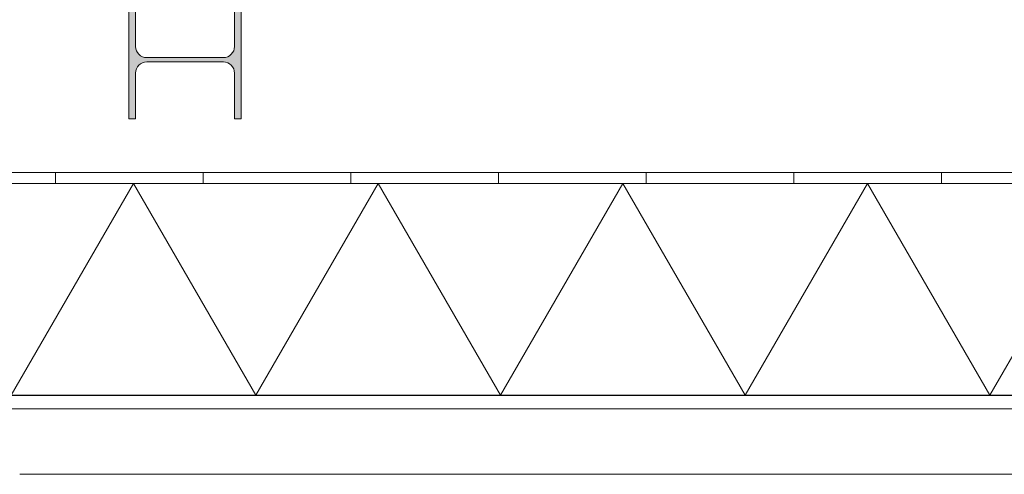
# Model space of a CAD drawing. Header units: millimetres. Extents: x -409 to 257590, y -7786 to 67330.
# Tile 16 of 210: x 33151 to 34485, y -409 to 207. Entities that reach past the tile are written whole.
import ezdxf

# ---------------------------------------------------------------- set-up
doc = ezdxf.new("R2010")
doc.units = ezdxf.units.MM
doc.header["$MEASUREMENT"] = 0
doc.linetypes.add('B0702', pattern=[117.37, 78.119999, -39.250001])
for name, color, linetype in [('New_21 Buitenwanden', 7, 'Continuous'), ('New_21 Buitenwanden Doorsnede-arcering', 7, 'Continuous'), ('New_21 Buitenwanden Laagscheidingslijnen', 7, 'Continuous'), ('New_23 Vloeren', 7, 'Continuous'), ('New_41 Buitenwandafwerking houten latten', 7, 'Continuous'), ('S-COLS-____-OTLN.RVT S', 7, 'Continuous'), ('S-COLS-____-OTLN.RVT S Doorsnede-arcering', 7, 'Continuous')]:
    doc.layers.add(name, color=color, linetype=linetype)

# ---------------------------------------------------------------- blocks, each defined once
blk = doc.blocks.new('Slab_1_2', base_point=(0, 42578.3))
at = {"layer": 'New_23 Vloeren', "color": 1, "linetype": 'Continuous', "lineweight": 0, "flags": 128}
blk.add_lwpolyline([(0, 39540), (0, 17060), (25600, 17060), (25600, 17609.8), (25675, 17609.8), (25675, 23014.6), (28539.8, 23014.6), (28539.8, 23140.4), (29892.5, 23140.4), (29892.5, 17609.8), (30010, 17609.8), (30010, 0), (61758.5, 0)], dxfattribs=at)
blk = doc.blocks.new('Curtain Wall_57_2')
at = {"layer": 'New_41 Buitenwandafwerking houten latten', "color": 1, "linetype": 'Continuous', "lineweight": 0}
for p, q in [((33151.5, -409), (33251.5, -409)), ((33251.5, -409), (33351.5, -409)), ((33351.5, -409), (33451.5, -409)), ((33451.5, -409), (33496.1, -409)), ((33496.1, -409), (33596.1, -409)), ((33596.1, -409), (33696.1, -409)), ((33696.1, -409), (33796.1, -409)), ((33796.1, -409), (33840.7, -409)), ((33840.7, -409), (33940.7, -409)), ((33940.7, -409), (34040.7, -409)), ((34040.7, -409), (34140.7, -409)), ((34140.7, -409), (34185.3, -409)), ((34185.3, -409), (34285.3, -409)), ((34285.3, -409), (34385.3, -409)), ((34385.3, -409), (34485.3, -409))]:
    blk.add_line(p, q, dxfattribs=at)
at = {"layer": 'New_41 Buitenwandafwerking houten latten', "color": 253, "linetype": 'B0702', "lineweight": 0, "true_color": 0x99a3a6, "flags": 128}
blk.add_lwpolyline([(30009.8, -409), (30050.1, -409), (30150.1, -409), (30250.1, -409), (30350.1, -409), (30394.7, -409), (30494.7, -409), (30594.7, -409), (30694.7, -409), (30739.3, -409), (30839.3, -409), (30939.3, -409), (31039.3, -409), (31083.9, -409), (31183.9, -409), (31283.9, -409), (31383.9, -409), (31428.5, -409), (31528.5, -409), (31628.5, -409), (31728.5, -409), (31773.1, -409), (31873.1, -409), (31973.1, -409), (32073.1, -409), (32117.7, -409), (32217.7, -409), (32317.7, -409), (32417.7, -409), (32462.3, -409), (32562.3, -409), (32662.3, -409), (32762.3, -409), (32806.9, -409), (32906.9, -409), (33006.9, -409), (33106.9, -409), (33151.5, -409), (33251.5, -409), (33351.5, -409), (33451.5, -409), (33496.1, -409), (33596.1, -409), (33696.1, -409), (33796.1, -409), (33840.7, -409), (33940.7, -409), (34040.7, -409), (34140.7, -409), (34185.3, -409), (34285.3, -409), (34385.3, -409), (34485.3, -409), (34529.9, -409), (34629.9, -409), (34729.9, -409), (34829.9, -409), (34874.5, -409), (34974.5, -409), (35074.5, -409), (35174.5, -409), (35219.1, -409), (35319.1, -409), (35419.1, -409), (35519.1, -409), (35563.7, -409), (35663.7, -409), (35763.7, -409), (35863.7, -409), (35908.3, -409), (36008.3, -409), (36108.3, -409), (36208.3, -409), (36252.9, -409), (36352.9, -409), (36452.9, -409), (36552.9, -409), (36597.5, -409), (36697.5, -409), (36797.5, -409), (36897.5, -409), (36942.1, -409), (37042.1, -409), (37142.1, -409), (37242.1, -409), (37286.7, -409), (37386.7, -409), (37486.7, -409), (37586.7, -409), (37631.3, -409), (37731.3, -409), (37831.3, -409), (37931.3, -409), (37975.9, -409), (38075.9, -409), (38175.9, -409), (38275.9, -409), (38320.5, -409), (38420.5, -409), (38520.5, -409), (38620.5, -409), (38665.1, -409), (38765.1, -409), (38865.1, -409), (38965.1, -409), (39009.7, -409), (39109.7, -409), (39209.7, -409), (39309.7, -409), (39354.3, -409), (39454.3, -409), (39554.3, -409), (39654.3, -409), (39698.9, -409), (39798.9, -409), (39898.9, -409), (39998.9, -409), (40043.5, -409), (40143.5, -409), (40243.5, -409), (40343.5, -409), (40388.1, -409), (40488.1, -409), (40588.1, -409), (40688.1, -409), (40732.7, -409), (40832.7, -409), (40932.7, -409), (41032.7, -409), (41077.3, -409), (41177.3, -409), (41277.3, -409), (41377.3, -409), (41421.9, -409), (41521.9, -409), (41621.9, -409), (41721.9, -409), (41766.5, -409), (41866.5, -409), (41966.5, -409), (42066.5, -409), (42111.1, -409), (42211.1, -409), (42311.1, -409), (42411.1, -409), (42455.7, -409), (42555.7, -409), (42655.7, -409), (42755.7, -409), (42800.3, -409), (42900.3, -409), (43000.3, -409), (43100.3, -409), (43144.9, -409), (43244.9, -409), (43344.9, -409), (43444.9, -409), (43489.5, -409), (43589.5, -409), (43689.5, -409), (43789.5, -409), (43834.1, -409), (43934.1, -409), (44034.1, -409), (44134.1, -409), (44178.7, -409), (44278.7, -409), (44378.7, -409), (44478.7, -409), (44523.3, -409), (44623.3, -409), (44723.3, -409), (44823.3, -409), (44867.9, -409), (44967.9, -409), (45067.9, -409), (45167.9, -409), (45212.5, -409), (45312.5, -409), (45412.5, -409), (45512.5, -409), (45557.1, -409), (45657.1, -409), (45757.1, -409), (45857.1, -409), (45901.7, -409), (46001.7, -409), (46101.7, -409), (46201.7, -409), (46246.3, -409), (46346.3, -409), (46446.3, -409), (46546.3, -409), (46590.9, -409), (46690.9, -409), (46790.9, -409), (46890.9, -409), (46935.5, -409), (47035.5, -409), (47135.5, -409), (47235.5, -409), (47280.1, -409), (47380.1, -409), (47480.1, -409), (47580.1, -409), (47624.7, -409), (47724.7, -409), (47824.7, -409), (47924.7, -409), (47969.3, -409), (48069.3, -409), (48169.3, -409), (48269.3, -409), (48313.9, -409), (48413.9, -409), (48513.9, -409), (48613.9, -409), (48658.5, -409), (48758.5, -409), (48858.5, -409), (48958.5, -409), (49003.1, -409), (49103.1, -409), (49203.1, -409), (49303.1, -409), (49347.7, -409), (49447.7, -409), (49547.7, -409), (49647.7, -409), (49692.3, -409), (49792.3, -409), (49892.3, -409), (49992.3, -409), (50036.9, -409), (50136.9, -409), (50236.9, -409), (50336.9, -409), (50381.5, -409), (50481.5, -409), (50581.5, -409), (50681.5, -409), (50726.1, -409), (50826.1, -409), (50926.1, -409), (51026.1, -409), (51070.7, -409), (51170.7, -409), (51270.7, -409), (51370.7, -409), (51415.3, -409), (51515.3, -409), (51615.3, -409), (51715.3, -409), (51759.9, -409), (51859.9, -409), (51959.9, -409), (52059.9, -409), (52104.5, -409), (52204.5, -409), (52304.5, -409), (52404.5, -409), (52449.1, -409), (52549.1, -409), (52649.1, -409), (52749.1, -409), (52793.7, -409), (52893.7, -409), (52993.7, -409), (53093.7, -409), (53138.3, -409), (53238.3, -409), (53338.3, -409), (53438.3, -409), (53482.9, -409), (53582.9, -409), (53682.9, -409), (53782.9, -409), (53827.5, -409), (53927.5, -409), (54027.5, -409), (54127.5, -409), (54172.1, -409), (54272.1, -409), (54372.1, -409), (54472.1, -409), (54516.7, -409), (54616.7, -409), (54716.7, -409), (54816.7, -409), (54861.3, -409), (54961.3, -409), (55061.3, -409), (55161.3, -409), (55205.9, -409), (55305.9, -409), (55405.9, -409), (55505.9, -409), (55550.5, -409), (55650.5, -409), (55750.5, -409), (55850.5, -409), (55895.1, -409), (55995.1, -409), (56095.1, -409), (56195.1, -409), (56239.7, -409), (56339.7, -409), (56439.7, -409), (56539.7, -409), (56584.3, -409), (56684.3, -409), (56784.3, -409), (56884.3, -409), (56928.9, -409), (57028.9, -409), (57128.9, -409), (57228.9, -409), (57273.5, -409), (57373.5, -409), (57473.5, -409), (57573.5, -409), (57618.1, -409), (57718.1, -409), (57818.1, -409), (57918.1, -409), (57962.7, -409), (58062.7, -409), (58162.7, -409), (58262.7, -409), (58307.3, -409), (58407.3, -409), (58507.3, -409), (58607.3, -409), (58651.9, -409), (58751.9, -409), (58851.9, -409), (58951.9, -409), (58996.5, -409), (59096.5, -409), (59196.5, -409), (59296.5, -409), (59341.1, -409), (59441.1, -409), (59541.1, -409), (59641.1, -409), (59685.7, -409), (59785.7, -409), (59885.7, -409), (59985.7, -409), (60030.3, -409), (60130.3, -409), (60230.3, -409), (60330.3, -409), (60374.9, -409), (60474.9, -409), (60574.9, -409), (60674.9, -409), (60719.5, -409), (60819.5, -409), (60919.5, -409), (61019.5, -409), (61064.1, -409), (61164.1, -409), (61264.1, -409), (61364.1, -409), (61408.7, -409), (61508.7, -409), (61608.7, -409), (61708.7, -409), (61753.2, -409)], dxfattribs=at)
blk = doc.blocks.new('Wall_274_2', base_point=(30010, 0))
at = {"layer": 'New_21 Buitenwanden', "color": 8, "linetype": 'Continuous', "lineweight": 0, "true_color": 0x778488, "flags": 128}
for points in [[(61760, 0), (30010, 0)], [(29707.8, -320.2), (62080.2, -320.2)]]:
    blk.add_lwpolyline(points, dxfattribs=at)
blk = doc.blocks.new('*X1193')
at = {"layer": 'New_21 Buitenwanden Doorsnede-arcering', "linetype": 'Continuous', "lineweight": 0, "true_color": 0xe9ebeb}
for points in [[(33449.9775, -301.9), (33299.9775, -301.9), (33299.9775, -302), (33449.9775, -302)], [(33749.9775, -301.9), (33599.9775, -301.9), (33599.9775, -302), (33749.9775, -302)], [(34049.9775, -301.9), (33899.9775, -301.9), (33899.9775, -302), (34049.9775, -302)], [(34349.9775, -301.9), (34199.9775, -301.9), (34199.9775, -302), (34349.9775, -302)]]:
    blk.add_hatch(color=254, dxfattribs=at).paths.add_polyline_path(points)
blk = doc.blocks.new('*X1194')
at = {"layer": 'New_21 Buitenwanden Doorsnede-arcering', "linetype": 'Continuous', "lineweight": 0, "true_color": 0xe9ebeb}
for points in [[(33299.9925, -14.9), (33449.9925, -14.9), (33449.9925, -14.8), (33299.9925, -14.8)], [(33599.9925, -14.9), (33749.9925, -14.9), (33749.9925, -14.8), (33599.9925, -14.8)], [(33899.9925, -14.9), (34049.9925, -14.9), (34049.9925, -14.8), (33899.9925, -14.8)], [(34199.9925, -14.9), (34349.9925, -14.9), (34349.9925, -14.8), (34199.9925, -14.8)]]:
    blk.add_hatch(color=254, dxfattribs=at).paths.add_polyline_path(points)
blk = doc.blocks.new('*X1195')
at = {"layer": 'New_21 Buitenwanden Doorsnede-arcering', "color": 254, "linetype": 'Continuous', "lineweight": 0, "true_color": 0xe9ebeb}
for p, q in [((33139.9, -301.9), (33305.6, -14.9)), ((33471.3, -301.9), (33305.6, -14.9)), ((33471.3, -301.9), (33637, -14.9)), ((33802.7, -301.9), (33637, -14.9)), ((33802.7, -301.9), (33968.4, -14.9)), ((34134.1, -301.9), (33968.4, -14.9)), ((34134.1, -301.9), (34299.8, -14.9)), ((34465.5, -301.9), (34299.8, -14.9)), ((34465.5, -301.9), (34631.2, -14.9))]:
    blk.add_line(p, q, dxfattribs=at)
blk = doc.blocks.new('Wall_276_2', base_point=(61760.2, -320))
at = {"layer": 'New_21 Buitenwanden Doorsnede-arcering', "linetype": 'Continuous', "lineweight": 0, "true_color": 0xe9ebeb}
h = blk.add_hatch(dxfattribs=at)
h.set_pattern_fill('930_Lijnen_vert_200_0002', color=254, style=0, pattern_type=2)
h.set_pattern_definition([(90, (0, 0), (-200, 0), [])])
h.paths.add_polyline_path([(61760.2, 0.2), (30009.8, 0.2), (30009.8, -14.8), (61760.2, -14.8)])
at = {"layer": 'New_21 Buitenwanden', "color": 8, "linetype": 'Continuous', "lineweight": 0, "true_color": 0x778488, "flags": 128}
for points in [[(61760.2, 0.2), (30009.8, 0.2)], [(30009.8, -320), (61760.2, -320)]]:
    blk.add_lwpolyline(points, dxfattribs=at)
at = {"layer": 'New_21 Buitenwanden Laagscheidingslijnen', "color": 8, "linetype": 'Continuous', "lineweight": 0, "true_color": 0x778488}
for p, q in [((61760.2, -14.8), (30009.8, -14.8)), ((61760.2, -14.9), (30009.8, -14.9)), ((30009.8, -301.9), (61760.2, -301.9)), ((30009.8, -302), (61760.2, -302))]:
    blk.add_line(p, q, dxfattribs=at)
at = {"layer": 'New_21 Buitenwanden', "color": 8, "lineweight": 0, "true_color": 0x778488}
for name in ['*X1194', '*X1195', '*X1193']:
    blk.add_blockref(name, (0, 0), dxfattribs=at)
blk = doc.blocks.new('Column_3_2', base_point=(33375.5, 153))
at = {"layer": 'S-COLS-____-OTLN.RVT S Doorsnede-arcering', "linetype": 'Continuous', "lineweight": 0, "true_color": 0x778488}
for points in [[(33308.5, 233), (33299.5, 233), (33299.5, 225), (33308.5, 225)], [(33442.5, 233), (33442.5, 225), (33451.5, 225), (33451.5, 233)], [(33299.5, 73), (33308.5, 73), (33308.5, 135, -0.414214), (33323.5, 150), (33427.5, 150, -0.414214), (33442.5, 135), (33442.5, 73), (33451.5, 73), (33451.5, 225), (33442.5, 225), (33442.5, 171, -0.414214), (33427.5, 156), (33323.5, 156, -0.414214), (33308.5, 171), (33308.5, 225), (33299.5, 225)]]:
    blk.add_hatch(color=8, dxfattribs=at).paths.add_polyline_path(points)
at = {"layer": 'S-COLS-____-OTLN.RVT S', "color": 9, "linetype": 'Continuous', "lineweight": 0, "flags": 128}
for points in [[(33299.5, 73), (33308.5, 73), (33308.5, 135, -0.414214), (33323.5, 150), (33427.5, 150, -0.414214), (33442.5, 135), (33442.5, 73), (33451.5, 73), (33451.5, 225)], [(33442.5, 225), (33442.5, 171, -0.414214), (33427.5, 156), (33323.5, 156, -0.414214), (33308.5, 171), (33308.5, 225)]]:
    blk.add_lwpolyline(points, format="xyb", dxfattribs=at)
blk.add_lwpolyline([(33299.5, 225), (33299.5, 73)], dxfattribs=at)

msp = doc.modelspace()

# ---------------------------------------------------------------- block references
at = {"layer": 'New_21 Buitenwanden', "color": 8, "lineweight": 0, "true_color": 0x778488}
for name, p in [('Wall_274_2', (30010, 0)), ('Wall_276_2', (61760.2, -320))]:
    msp.add_blockref(name, p, dxfattribs=at)
at = {"layer": 'New_23 Vloeren', "color": 1, "linetype": 'Continuous', "lineweight": 0}
msp.add_blockref('Slab_1_2', (0, 42578.3), dxfattribs=at)
at = {"layer": 'New_41 Buitenwandafwerking houten latten', "linetype": 'Continuous', "lineweight": 0}
msp.add_blockref('Curtain Wall_57_2', (0, 0), dxfattribs=at)
at = {"layer": 'S-COLS-____-OTLN.RVT S', "color": 3, "lineweight": 0}
msp.add_blockref('Column_3_2', (33375.5, 153), dxfattribs=at)

doc.saveas('drawing.dxf')
